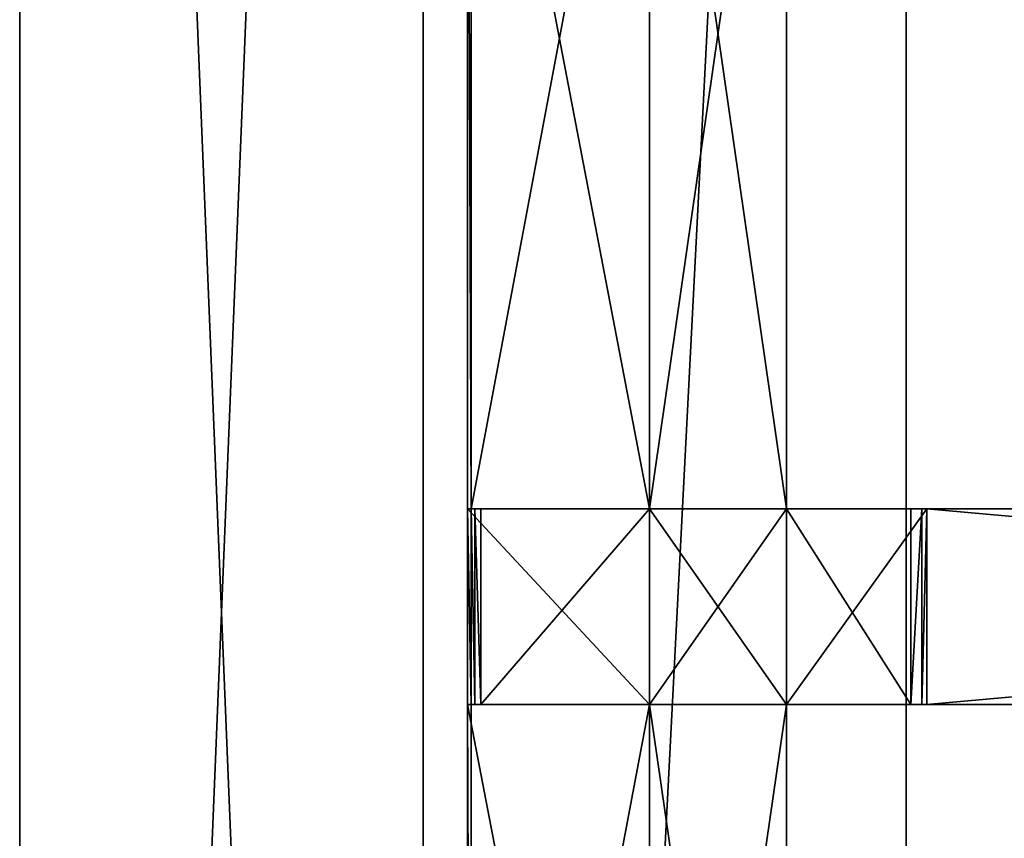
# Model space of a CAD drawing. Extents: x 0 to 35.8, y 0 to 27.5.
# Tile 126 of 256: x 0 to 2, y 13.4 to 15.1. Entities that reach past the tile are written whole.
import ezdxf

# ---------------------------------------------------------------- set-up
doc = ezdxf.new("R2010")
doc.units = 0
doc.header["$MEASUREMENT"] = 0
doc.layers.get('0').update_dxf_attribs({"color": 13, "linetype": 'CONTINUOUS'})
doc.layers.add('GRATE_-_1', color=250, linetype='CONTINUOUS')
doc.layers.add('RGM8058UC_-_BODY', color=252, linetype='CONTINUOUS')

# ---------------------------------------------------------------- blocks, each defined once
blk = doc.blocks.new('RGM8658UC_TRADECAD_V06_DXF')
at = {"layer": 'GRATE_-_1', "color": 0}
for p, q in [((0.9276, 16.0683, 7.2783), (0.9276, 14.101, 7.2783)), ((0.9276, 16.0683, 7.2783), (0.9276, 14.101, 7.2783)), ((0.9347, 14.101, 7.5334), (0.9347, 16.0683, 7.5334)), ((0.9347, 14.101, 7.5334), (0.9347, 16.0683, 7.5334)), ((1.3043, 16.0683, 7.0614), (1.3043, 14.101, 7.0614)), ((1.3043, 14.101, 7.5334), (1.3043, 16.0683, 7.5334)), ((1.3043, 16.0683, 7.2783), (1.3043, 14.101, 7.2783)), ((1.3043, 16.0683, 7.0614), (1.3043, 14.101, 7.0614)), ((1.3043, 16.0683, 7.2783), (1.3043, 14.101, 7.2783)), ((1.3043, 14.101, 7.5334), (1.3043, 16.0683, 7.5334)), ((1.5877, 14.101, 7.0614), (1.5877, 16.0683, 7.0614)), ((1.5877, 16.0683, 7.5334), (1.5877, 14.101, 7.5334)), ((1.5877, 14.101, 7.0614), (1.5877, 16.0683, 7.0614)), ((1.5877, 16.0683, 7.5334), (1.5877, 14.101, 7.5334)), ((0.9276, 13.6955, 7.2783), (0.9276, 14.101, 7.2783)), ((0.9276, 14.101, 7.2783), (0.9347, 14.101, 7.5334)), ((1.3043, 14.101, 7.2783), (0.9276, 14.101, 7.2783)), ((0.9276, 13.6955, 7.2783), (0.9276, 14.101, 7.2783)), ((1.3043, 14.101, 7.2783), (0.9276, 14.101, 7.2783)), ((0.9276, 14.101, 7.2783), (0.9347, 14.101, 7.5334)), ((0.9347, 14.101, 7.5334), (0.9347, 13.6955, 7.5334)), ((0.9347, 14.101, 7.5334), (0.9427, 14.101, 7.8865)), ((0.9347, 14.101, 7.5334), (0.9347, 13.6955, 7.5334)), ((1.3043, 14.101, 7.5334), (0.9347, 14.101, 7.5334)), ((0.9347, 14.101, 7.5334), (0.9427, 14.101, 7.8865)), ((1.3043, 14.101, 7.5334), (0.9347, 14.101, 7.5334)), ((0.9548, 14.101, 8.2709), (0.9427, 14.101, 7.8865)), ((0.9427, 14.101, 7.8865), (1.3043, 14.101, 7.8865)), ((0.9427, 13.6955, 7.8865), (0.9427, 14.101, 7.8865)), ((0.9548, 14.101, 8.2709), (0.9427, 14.101, 7.8865)), ((0.9427, 13.6955, 7.8865), (0.9427, 14.101, 7.8865)), ((0.9427, 14.101, 7.8865), (1.3043, 14.101, 7.8865)), ((1.3043, 14.101, 8.2709), (0.9548, 14.101, 8.2709)), ((0.9548, 14.101, 8.2709), (0.9548, 13.6955, 8.2709)), ((1.3043, 14.101, 8.2709), (0.9548, 14.101, 8.2709)), ((0.9548, 14.101, 8.2709), (0.9548, 13.6955, 8.2709)), ((1.3043, 14.101, 7.0614), (1.5877, 14.101, 7.0614)), ((1.3043, 14.101, 7.8865), (1.3043, 14.101, 8.2709)), ((1.3043, 13.6955, 8.2709), (1.3043, 14.101, 8.2709)), ((1.3043, 14.101, 8.2709), (1.5877, 14.101, 8.2709)), ((1.5877, 14.101, 7.5334), (1.3043, 14.101, 7.5334)), ((1.3043, 14.101, 7.0614), (1.5877, 14.101, 7.0614)), ((1.3043, 14.101, 7.0614), (1.3043, 13.6955, 7.0614)), ((1.3043, 14.101, 7.2783), (1.3043, 14.101, 7.0614)), ((1.5877, 14.101, 7.8865), (1.3043, 14.101, 7.8865)), ((1.3043, 14.101, 7.8865), (1.3043, 14.101, 7.5334)), ((1.5877, 14.101, 7.5334), (1.3043, 14.101, 7.5334)), ((1.3043, 13.6955, 7.2783), (1.3043, 14.101, 7.2783)), ((1.3043, 14.101, 8.2709), (1.5877, 14.101, 8.2709)), ((1.3043, 14.101, 7.8865), (1.3043, 14.101, 8.2709)), ((1.5877, 14.101, 7.8865), (1.3043, 14.101, 7.8865)), ((1.3043, 13.6955, 8.2709), (1.3043, 14.101, 8.2709)), ((1.3043, 14.101, 7.2783), (1.3043, 14.101, 7.0614)), ((1.3043, 13.6955, 7.2783), (1.3043, 14.101, 7.2783)), ((1.3043, 14.101, 7.0614), (1.3043, 13.6955, 7.0614)), ((1.3043, 14.101, 7.8865), (1.3043, 14.101, 7.5334)), ((1.8784, 14.101, 8.2709), (1.5877, 14.101, 8.2709)), ((1.5877, 14.101, 8.2709), (1.5877, 14.101, 7.8865)), ((1.5877, 14.101, 7.8865), (1.8782, 14.101, 7.8865)), ((1.5877, 14.101, 8.2709), (1.5877, 13.6955, 8.2709)), ((1.5877, 13.6955, 7.0614), (1.5877, 14.101, 7.0614)), ((1.5877, 14.101, 8.2709), (1.5877, 13.6955, 8.2709)), ((1.8784, 14.101, 8.2709), (1.5877, 14.101, 8.2709)), ((1.5877, 14.101, 7.5334), (1.5877, 14.101, 7.8865)), ((1.5877, 14.101, 7.0614), (1.5877, 14.101, 7.5334)), ((1.5877, 14.101, 8.2709), (1.5877, 14.101, 7.8865)), ((1.5877, 14.101, 7.8865), (1.8782, 14.101, 7.8865)), ((1.5877, 14.101, 7.5334), (1.5877, 14.101, 7.8865)), ((1.5877, 14.101, 7.5334), (1.8679, 14.101, 7.5334)), ((1.5877, 14.101, 7.5334), (1.8679, 14.101, 7.5334)), ((1.5877, 14.101, 7.0614), (1.5877, 14.101, 7.5334)), ((1.5877, 14.101, 7.0614), (1.8451, 14.101, 7.0614)), ((1.5877, 14.101, 7.0614), (1.8451, 14.101, 7.0614)), ((1.5877, 13.6955, 7.0614), (1.5877, 14.101, 7.0614)), ((1.8451, 14.101, 7.0614), (1.8451, 13.6955, 7.0614)), ((1.8679, 14.101, 7.5334), (1.8451, 14.101, 7.0614)), ((1.8679, 14.101, 7.5334), (1.8451, 14.101, 7.0614)), ((1.8451, 14.101, 7.0614), (1.8451, 13.6955, 7.0614)), ((1.8679, 14.101, 7.5334), (1.8679, 13.6955, 7.5334)), ((1.8782, 14.101, 7.8865), (1.8679, 14.101, 7.5334)), ((1.8679, 14.101, 7.5334), (1.8679, 13.6955, 7.5334)), ((1.8782, 14.101, 7.8865), (1.8679, 14.101, 7.5334)), ((1.8782, 14.101, 7.8865), (1.8784, 14.101, 8.2709)), ((1.8782, 13.6955, 7.8865), (1.8782, 14.101, 7.8865)), ((1.8782, 14.101, 7.8865), (1.8784, 14.101, 8.2709)), ((1.8782, 14.101, 7.8865), (6.4124, 14.101, 7.8865)), ((1.8782, 13.6955, 7.8865), (1.8782, 14.101, 7.8865)), ((1.8782, 14.101, 7.8865), (6.4124, 14.101, 7.8865)), ((1.8784, 14.101, 8.2709), (1.8784, 13.6955, 8.2709)), ((6.4128, 14.101, 8.2709), (1.8784, 14.101, 8.2709)), ((1.8784, 14.101, 8.2709), (1.8784, 13.6955, 8.2709)), ((6.4128, 14.101, 8.2709), (1.8784, 14.101, 8.2709)), ((0.9347, 13.6955, 7.5334), (0.9276, 13.6955, 7.2783)), ((0.9276, 13.6955, 7.2783), (1.3043, 13.6955, 7.2783)), ((0.9276, 13.6955, 7.2783), (1.3043, 13.6955, 7.2783)), ((0.9276, 13.6955, 7.2783), (0.9276, 11.7374, 7.2783)), ((0.9276, 13.6955, 7.2783), (0.9276, 11.7374, 7.2783)), ((0.9347, 13.6955, 7.5334), (0.9276, 13.6955, 7.2783)), ((1.3043, 13.6955, 7.5334), (0.9347, 13.6955, 7.5334)), ((0.9347, 13.6955, 7.5334), (0.9427, 13.6955, 7.8865)), ((0.9347, 11.7395, 7.5334), (0.9347, 13.6955, 7.5334)), ((1.3043, 13.6955, 7.5334), (0.9347, 13.6955, 7.5334)), ((0.9347, 13.6955, 7.5334), (0.9427, 13.6955, 7.8865)), ((0.9347, 11.7395, 7.5334), (0.9347, 13.6955, 7.5334)), ((0.9427, 13.6955, 7.8865), (1.3043, 13.6955, 7.8865)), ((0.9427, 13.6955, 7.8865), (1.3043, 13.6955, 7.8865)), ((0.9427, 13.6955, 7.8865), (0.9548, 13.6955, 8.2709)), ((0.9427, 13.6955, 7.8865), (0.9548, 13.6955, 8.2709)), ((0.9548, 13.6955, 8.2709), (1.3043, 13.6955, 8.2709)), ((0.9548, 13.6955, 8.2709), (1.3043, 13.6955, 8.2709)), ((1.3043, 13.6955, 7.8865), (1.3043, 13.6955, 7.5334)), ((1.3043, 13.6955, 8.2709), (1.3043, 13.6955, 7.8865)), ((1.5877, 13.6955, 8.2709), (1.3043, 13.6955, 8.2709)), ((1.3043, 13.6955, 7.5334), (1.3043, 11.7395, 7.5334)), ((1.3043, 13.6955, 7.0614), (1.5877, 13.6955, 7.0614)), ((1.3043, 13.6955, 7.0614), (1.5877, 13.6955, 7.0614)), ((1.3043, 13.6955, 7.0614), (1.3043, 11.7356, 7.0614)), ((1.5877, 13.6955, 7.5334), (1.3043, 13.6955, 7.5334)), ((1.3043, 13.6955, 7.8865), (1.3043, 13.6955, 7.5334)), ((1.3043, 13.6955, 7.8865), (1.5877, 13.6955, 7.8865)), ((1.3043, 13.6955, 7.8865), (1.5877, 13.6955, 7.8865)), ((1.3043, 13.6955, 8.2709), (1.3043, 13.6955, 7.8865)), ((1.5877, 13.6955, 8.2709), (1.3043, 13.6955, 8.2709)), ((1.3043, 13.6955, 7.0614), (1.3043, 13.6955, 7.2783)), ((1.3043, 13.6955, 7.2783), (1.3043, 11.7374, 7.2783)), ((1.3043, 13.6955, 7.0614), (1.3043, 11.7356, 7.0614)), ((1.3043, 13.6955, 7.0614), (1.3043, 13.6955, 7.2783)), ((1.3043, 13.6955, 7.5334), (1.3043, 11.7395, 7.5334)), ((1.5877, 13.6955, 7.5334), (1.3043, 13.6955, 7.5334)), ((1.3043, 13.6955, 7.2783), (1.3043, 11.7374, 7.2783)), ((1.8782, 13.6955, 7.8865), (1.5877, 13.6955, 7.8865)), ((1.5877, 13.6955, 7.8865), (1.5877, 13.6955, 8.2709)), ((1.5877, 13.6955, 8.2709), (1.8784, 13.6955, 8.2709)), ((1.5877, 11.7356, 7.0614), (1.5877, 13.6955, 7.0614)), ((1.5877, 13.6955, 8.2709), (1.8784, 13.6955, 8.2709)), ((1.5877, 13.6955, 7.8865), (1.5877, 13.6955, 7.5334)), ((1.5877, 13.6955, 7.8865), (1.5877, 13.6955, 8.2709)), ((1.5877, 13.6955, 7.5334), (1.5877, 11.7395, 7.5334)), ((1.5877, 11.7356, 7.0614), (1.5877, 13.6955, 7.0614)), ((1.5877, 13.6955, 7.5334), (1.5877, 11.7395, 7.5334)), ((1.5877, 13.6955, 7.5334), (1.5877, 13.6955, 7.0614)), ((1.8679, 13.6955, 7.5334), (1.5877, 13.6955, 7.5334)), ((1.5877, 13.6955, 7.8865), (1.5877, 13.6955, 7.5334)), ((1.8782, 13.6955, 7.8865), (1.5877, 13.6955, 7.8865)), ((1.8451, 13.6955, 7.0614), (1.5877, 13.6955, 7.0614)), ((1.5877, 13.6955, 7.5334), (1.5877, 13.6955, 7.0614)), ((1.8679, 13.6955, 7.5334), (1.5877, 13.6955, 7.5334)), ((1.8451, 13.6955, 7.0614), (1.5877, 13.6955, 7.0614)), ((1.8451, 13.6955, 7.0614), (1.8679, 13.6955, 7.5334)), ((1.8451, 13.6955, 7.0614), (1.8679, 13.6955, 7.5334)), ((1.8679, 13.6955, 7.5334), (1.8782, 13.6955, 7.8865)), ((1.8679, 13.6955, 7.5334), (1.8782, 13.6955, 7.8865)), ((1.8784, 13.6955, 8.2709), (1.8782, 13.6955, 7.8865)), ((1.8782, 13.6955, 7.8865), (6.4124, 13.6955, 7.8865)), ((1.8784, 13.6955, 8.2709), (1.8782, 13.6955, 7.8865)), ((1.8782, 13.6955, 7.8865), (6.4124, 13.6955, 7.8865)), ((6.4128, 13.6955, 8.2709), (1.8784, 13.6955, 8.2709)), ((6.4128, 13.6955, 8.2709), (1.8784, 13.6955, 8.2709))]:
    blk.add_line(p, q, dxfattribs=at)
at = {"layer": 'RGM8058UC_-_BODY', "color": 0}
for p, q in [((0, 3.6756, 7.4867), (0, 24.0972, 7.4867)), ((0, 3.6756, 5.9479), (0, 24.0972, 5.9479)), ((0, 3.6756, 7.4867), (0, 24.0972, 7.4867)), ((0, 3.6756, 5.9479), (0, 24.0972, 5.9479)), ((0, 3.6756), (0, 24.0972)), ((0, 3.6756), (0, 24.0972)), ((0.8357, 24.0972, 7.4867), (0.8357, 3.6756, 7.4867)), ((0.8357, 3.6756), (0.8357, 24.0972)), ((0.8357, 24.0972, 7.4867), (0.8357, 3.6756, 7.4867)), ((0.8357, 24.0972, 6.7115), (0.8357, 3.6756, 6.7115)), ((0.8357, 24.0972, 6.7115), (0.8357, 3.6756, 6.7115)), ((0.8357, 3.6756), (0.8357, 24.0972)), ((1.8357, 4.6756, 6.7115), (1.8357, 23.0972, 6.7115)), ((1.8357, 23.0972, 6.032), (1.8357, 4.6756, 6.032)), ((1.8357, 4.6756, 6.7115), (1.8357, 23.0972, 6.7115)), ((1.8357, 23.0972, 6.032), (1.8357, 4.6756, 6.032))]:
    blk.add_line(p, q, dxfattribs=at)
at = {"layer": 'GRATE_-_1', "color": 250}
mesh = blk.add_polyface(dxfattribs=at)
corners = [(1.3043, 14.101, 7.2783), (0.9276, 16.0683, 7.2783), (0.9276, 14.101, 7.2783), (1.3043, 16.0683, 7.2783)]
mesh.append_faces([[corners[k] for k in face] for face in [(0, 1, 2), (1, 0, 3)]], dxfattribs={"vtx0": -1, "color": 250})
mesh = blk.add_polyface(dxfattribs=at)
corners = [(0.9276, 16.0683, 7.2783), (0.9347, 14.101, 7.5334), (0.9276, 14.101, 7.2783), (0.9347, 16.0683, 7.5334)]
mesh.append_faces([[corners[k] for k in face] for face in [(0, 1, 2), (1, 0, 3)]], dxfattribs={"vtx0": -1, "color": 250})
mesh = blk.add_polyface(dxfattribs=at)
corners = [(1.3043, 16.0683, 7.5334), (0.9347, 14.101, 7.5334), (0.9347, 16.0683, 7.5334), (1.3043, 14.101, 7.5334)]
mesh.append_faces([[corners[k] for k in face] for face in [(0, 1, 2), (1, 0, 3)]], dxfattribs={"vtx0": -1, "color": 250})
mesh = blk.add_polyface(dxfattribs=at)
corners = [(1.5877, 14.101, 7.0614), (1.3043, 16.0683, 7.0614), (1.3043, 14.101, 7.0614), (1.5877, 16.0683, 7.0614)]
mesh.append_faces([[corners[k] for k in face] for face in [(0, 1, 2), (1, 0, 3)]], dxfattribs={"vtx0": -1, "color": 250})
mesh = blk.add_polyface(dxfattribs=at)
corners = [(1.5877, 16.0683, 7.5334), (1.3043, 14.101, 7.5334), (1.3043, 16.0683, 7.5334), (1.5877, 14.101, 7.5334)]
mesh.append_faces([[corners[k] for k in face] for face in [(0, 1, 2), (1, 0, 3)]], dxfattribs={"vtx0": -1, "color": 250})
mesh = blk.add_polyface(dxfattribs=at)
corners = [(1.3043, 16.0683, 7.0614), (1.3043, 14.101, 7.2783), (1.3043, 14.101, 7.0614), (1.3043, 16.0683, 7.2783)]
mesh.append_faces([[corners[k] for k in face] for face in [(0, 1, 2), (1, 0, 3)]], dxfattribs={"vtx0": -1, "color": 250})
mesh = blk.add_polyface(dxfattribs=at)
corners = [(1.5877, 16.0683, 7.5334), (1.5877, 14.101, 7.0614), (1.5877, 14.101, 7.5334), (1.5877, 16.0683, 7.0614)]
mesh.append_faces([[corners[k] for k in face] for face in [(0, 1, 2), (1, 0, 3)]], dxfattribs={"vtx0": -1, "color": 250})
mesh = blk.add_polyface(dxfattribs=at)
corners = [(0.9276, 14.101, 7.2783), (0.9347, 13.6955, 7.5334), (0.9276, 13.6955, 7.2783), (0.9347, 14.101, 7.5334)]
mesh.append_faces([[corners[k] for k in face] for face in [(0, 1, 2), (1, 0, 3)]], dxfattribs={"vtx0": -1, "color": 250})
mesh = blk.add_polyface(dxfattribs=at)
corners = [(1.3043, 13.6955, 7.2783), (0.9276, 14.101, 7.2783), (0.9276, 13.6955, 7.2783), (1.3043, 14.101, 7.2783)]
mesh.append_faces([[corners[k] for k in face] for face in [(0, 1, 2), (1, 0, 3)]], dxfattribs={"vtx0": -1, "color": 250})
mesh = blk.add_polyface(dxfattribs=at)
corners = [(0.9347, 14.101, 7.5334), (0.9427, 13.6955, 7.8865), (0.9347, 13.6955, 7.5334), (0.9427, 14.101, 7.8865)]
mesh.append_faces([[corners[k] for k in face] for face in [(0, 1, 2), (1, 0, 3)]], dxfattribs={"vtx0": -1, "color": 250})
mesh = blk.add_polyface(dxfattribs=at)
corners = [(1.3043, 14.101, 7.8865), (0.9347, 14.101, 7.5334), (1.3043, 14.101, 7.5334), (0.9427, 14.101, 7.8865)]
mesh.append_faces([[corners[k] for k in face] for face in [(0, 1, 2), (1, 0, 3)]], dxfattribs={"vtx0": -1, "color": 250})
mesh = blk.add_polyface(dxfattribs=at)
corners = [(1.3043, 14.101, 8.2709), (0.9427, 14.101, 7.8865), (1.3043, 14.101, 7.8865), (0.9548, 14.101, 8.2709)]
mesh.append_faces([[corners[k] for k in face] for face in [(0, 1, 2), (1, 0, 3)]], dxfattribs={"vtx0": -1, "color": 250})
mesh = blk.add_polyface(dxfattribs=at)
corners = [(0.9427, 14.101, 7.8865), (0.9548, 13.6955, 8.2709), (0.9427, 13.6955, 7.8865), (0.9548, 14.101, 8.2709)]
mesh.append_faces([[corners[k] for k in face] for face in [(0, 1, 2), (1, 0, 3)]], dxfattribs={"vtx0": -1, "color": 250})
mesh = blk.add_polyface(dxfattribs=at)
corners = [(1.3043, 14.101, 8.2709), (0.9548, 13.6955, 8.2709), (0.9548, 14.101, 8.2709), (1.3043, 13.6955, 8.2709)]
mesh.append_faces([[corners[k] for k in face] for face in [(0, 1, 2), (1, 0, 3)]], dxfattribs={"vtx0": -1, "color": 250})
mesh = blk.add_polyface(dxfattribs=at)
corners = [(1.5877, 14.101, 8.2709), (1.3043, 13.6955, 8.2709), (1.3043, 14.101, 8.2709), (1.5877, 13.6955, 8.2709)]
mesh.append_faces([[corners[k] for k in face] for face in [(0, 1, 2), (1, 0, 3)]], dxfattribs={"vtx0": -1, "color": 250})
mesh = blk.add_polyface(dxfattribs=at)
corners = [(1.5877, 13.6955, 7.0614), (1.3043, 14.101, 7.0614), (1.3043, 13.6955, 7.0614), (1.5877, 14.101, 7.0614)]
mesh.append_faces([[corners[k] for k in face] for face in [(0, 1, 2), (1, 0, 3)]], dxfattribs={"vtx0": -1, "color": 250})
mesh = blk.add_polyface(dxfattribs=at)
corners = [(1.5877, 14.101, 7.8865), (1.3043, 14.101, 7.5334), (1.5877, 14.101, 7.5334), (1.3043, 14.101, 7.8865)]
mesh.append_faces([[corners[k] for k in face] for face in [(0, 1, 2), (1, 0, 3)]], dxfattribs={"vtx0": -1, "color": 250})
mesh = blk.add_polyface(dxfattribs=at)
corners = [(1.5877, 14.101, 8.2709), (1.3043, 14.101, 7.8865), (1.5877, 14.101, 7.8865), (1.3043, 14.101, 8.2709)]
mesh.append_faces([[corners[k] for k in face] for face in [(0, 1, 2), (1, 0, 3)]], dxfattribs={"vtx0": -1, "color": 250})
mesh = blk.add_polyface(dxfattribs=at)
corners = [(1.3043, 14.101, 7.0614), (1.3043, 13.6955, 7.2783), (1.3043, 13.6955, 7.0614), (1.3043, 14.101, 7.2783)]
mesh.append_faces([[corners[k] for k in face] for face in [(0, 1, 2), (1, 0, 3)]], dxfattribs={"vtx0": -1, "color": 250})
mesh = blk.add_polyface(dxfattribs=at)
corners = [(1.8784, 14.101, 8.2709), (1.5877, 14.101, 7.8865), (1.8782, 14.101, 7.8865), (1.5877, 14.101, 8.2709)]
mesh.append_faces([[corners[k] for k in face] for face in [(0, 1, 2), (1, 0, 3)]], dxfattribs={"vtx0": -1, "color": 250})
mesh = blk.add_polyface(dxfattribs=at)
corners = [(1.8784, 14.101, 8.2709), (1.5877, 13.6955, 8.2709), (1.5877, 14.101, 8.2709), (1.8784, 13.6955, 8.2709)]
mesh.append_faces([[corners[k] for k in face] for face in [(0, 1, 2), (1, 0, 3)]], dxfattribs={"vtx0": -1, "color": 250})
mesh = blk.add_polyface(dxfattribs=at)
corners = [(1.8782, 14.101, 7.8865), (1.5877, 14.101, 7.5334), (1.8679, 14.101, 7.5334), (1.5877, 14.101, 7.8865)]
mesh.append_faces([[corners[k] for k in face] for face in [(0, 1, 2), (1, 0, 3)]], dxfattribs={"vtx0": -1, "color": 250})
mesh = blk.add_polyface(dxfattribs=at)
corners = [(1.8679, 14.101, 7.5334), (1.5877, 14.101, 7.0614), (1.8451, 14.101, 7.0614), (1.5877, 14.101, 7.5334)]
mesh.append_faces([[corners[k] for k in face] for face in [(0, 1, 2), (1, 0, 3)]], dxfattribs={"vtx0": -1, "color": 250})
mesh = blk.add_polyface(dxfattribs=at)
corners = [(1.8451, 13.6955, 7.0614), (1.5877, 14.101, 7.0614), (1.5877, 13.6955, 7.0614), (1.8451, 14.101, 7.0614)]
mesh.append_faces([[corners[k] for k in face] for face in [(0, 1, 2), (1, 0, 3)]], dxfattribs={"vtx0": -1, "color": 250})
mesh = blk.add_polyface(dxfattribs=at)
corners = [(1.8679, 14.101, 7.5334), (1.8451, 13.6955, 7.0614), (1.8679, 13.6955, 7.5334), (1.8451, 14.101, 7.0614)]
mesh.append_faces([[corners[k] for k in face] for face in [(0, 1, 2), (1, 0, 3)]], dxfattribs={"vtx0": -1, "color": 250})
mesh = blk.add_polyface(dxfattribs=at)
corners = [(1.8782, 14.101, 7.8865), (1.8679, 13.6955, 7.5334), (1.8782, 13.6955, 7.8865), (1.8679, 14.101, 7.5334)]
mesh.append_faces([[corners[k] for k in face] for face in [(0, 1, 2), (1, 0, 3)]], dxfattribs={"vtx0": -1, "color": 250})
mesh = blk.add_polyface(dxfattribs=at)
corners = [(6.4128, 14.101, 8.2709), (1.8782, 14.101, 7.8865), (6.4124, 14.101, 7.8865), (1.8784, 14.101, 8.2709)]
mesh.append_faces([[corners[k] for k in face] for face in [(0, 1, 2), (1, 0, 3)]], dxfattribs={"vtx0": -1, "color": 250})
mesh = blk.add_polyface(dxfattribs=at)
corners = [(6.4124, 13.6955, 7.8865), (1.8782, 14.101, 7.8865), (1.8782, 13.6955, 7.8865), (6.4124, 14.101, 7.8865)]
mesh.append_faces([[corners[k] for k in face] for face in [(0, 1, 2), (1, 0, 3)]], dxfattribs={"vtx0": -1, "color": 250})
mesh = blk.add_polyface(dxfattribs=at)
corners = [(6.4128, 14.101, 8.2709), (1.8784, 13.6955, 8.2709), (1.8784, 14.101, 8.2709), (6.4128, 13.6955, 8.2709)]
mesh.append_faces([[corners[k] for k in face] for face in [(0, 1, 2), (1, 0, 3)]], dxfattribs={"vtx0": -1, "color": 250})
mesh = blk.add_polyface(dxfattribs=at)
corners = [(1.3043, 11.7374, 7.2783), (0.9276, 13.6955, 7.2783), (0.9276, 11.7374, 7.2783), (1.3043, 13.6955, 7.2783)]
mesh.append_faces([[corners[k] for k in face] for face in [(0, 1, 2), (1, 0, 3)]], dxfattribs={"vtx0": -1, "color": 250})
mesh = blk.add_polyface(dxfattribs=at)
corners = [(0.9276, 13.6955, 7.2783), (0.9347, 11.7395, 7.5334), (0.9276, 11.7374, 7.2783), (0.9347, 13.6955, 7.5334)]
mesh.append_faces([[corners[k] for k in face] for face in [(0, 1, 2), (1, 0, 3)]], dxfattribs={"vtx0": -1, "color": 250})
mesh = blk.add_polyface(dxfattribs=at)
corners = [(0.9427, 13.6955, 7.8865), (1.3043, 13.6955, 7.5334), (0.9347, 13.6955, 7.5334), (1.3043, 13.6955, 7.8865)]
mesh.append_faces([[corners[k] for k in face] for face in [(0, 1, 2), (1, 0, 3)]], dxfattribs={"vtx0": -1, "color": 250})
mesh = blk.add_polyface(dxfattribs=at)
corners = [(1.3043, 13.6955, 7.5334), (0.9347, 11.7395, 7.5334), (0.9347, 13.6955, 7.5334), (1.3043, 11.7395, 7.5334)]
mesh.append_faces([[corners[k] for k in face] for face in [(0, 1, 2), (1, 0, 3)]], dxfattribs={"vtx0": -1, "color": 250})
mesh = blk.add_polyface(dxfattribs=at)
corners = [(0.9548, 13.6955, 8.2709), (1.3043, 13.6955, 7.8865), (0.9427, 13.6955, 7.8865), (1.3043, 13.6955, 8.2709)]
mesh.append_faces([[corners[k] for k in face] for face in [(0, 1, 2), (1, 0, 3)]], dxfattribs={"vtx0": -1, "color": 250})
mesh = blk.add_polyface(dxfattribs=at)
corners = [(1.5877, 11.7356, 7.0614), (1.3043, 13.6955, 7.0614), (1.3043, 11.7356, 7.0614), (1.5877, 13.6955, 7.0614)]
mesh.append_faces([[corners[k] for k in face] for face in [(0, 1, 2), (1, 0, 3)]], dxfattribs={"vtx0": -1, "color": 250})
mesh = blk.add_polyface(dxfattribs=at)
corners = [(1.3043, 13.6955, 7.8865), (1.5877, 13.6955, 7.5334), (1.3043, 13.6955, 7.5334), (1.5877, 13.6955, 7.8865)]
mesh.append_faces([[corners[k] for k in face] for face in [(0, 1, 2), (1, 0, 3)]], dxfattribs={"vtx0": -1, "color": 250})
mesh = blk.add_polyface(dxfattribs=at)
corners = [(1.3043, 13.6955, 8.2709), (1.5877, 13.6955, 7.8865), (1.3043, 13.6955, 7.8865), (1.5877, 13.6955, 8.2709)]
mesh.append_faces([[corners[k] for k in face] for face in [(0, 1, 2), (1, 0, 3)]], dxfattribs={"vtx0": -1, "color": 250})
mesh = blk.add_polyface(dxfattribs=at)
corners = [(1.3043, 13.6955, 7.0614), (1.3043, 11.7374, 7.2783), (1.3043, 11.7356, 7.0614), (1.3043, 13.6955, 7.2783)]
mesh.append_faces([[corners[k] for k in face] for face in [(0, 1, 2), (1, 0, 3)]], dxfattribs={"vtx0": -1, "color": 250})
mesh = blk.add_polyface(dxfattribs=at)
corners = [(1.5877, 13.6955, 7.5334), (1.3043, 11.7395, 7.5334), (1.3043, 13.6955, 7.5334), (1.5877, 11.7395, 7.5334)]
mesh.append_faces([[corners[k] for k in face] for face in [(0, 1, 2), (1, 0, 3)]], dxfattribs={"vtx0": -1, "color": 250})
mesh = blk.add_polyface(dxfattribs=at)
corners = [(1.5877, 13.6955, 8.2709), (1.8782, 13.6955, 7.8865), (1.5877, 13.6955, 7.8865), (1.8784, 13.6955, 8.2709)]
mesh.append_faces([[corners[k] for k in face] for face in [(0, 1, 2), (1, 0, 3)]], dxfattribs={"vtx0": -1, "color": 250})
mesh = blk.add_polyface(dxfattribs=at)
corners = [(1.5877, 11.7395, 7.5334), (1.5877, 13.6955, 7.0614), (1.5877, 11.7356, 7.0614), (1.5877, 13.6955, 7.5334)]
mesh.append_faces([[corners[k] for k in face] for face in [(0, 1, 2), (1, 0, 3)]], dxfattribs={"vtx0": -1, "color": 250})
mesh = blk.add_polyface(dxfattribs=at)
corners = [(1.5877, 13.6955, 7.8865), (1.8679, 13.6955, 7.5334), (1.5877, 13.6955, 7.5334), (1.8782, 13.6955, 7.8865)]
mesh.append_faces([[corners[k] for k in face] for face in [(0, 1, 2), (1, 0, 3)]], dxfattribs={"vtx0": -1, "color": 250})
mesh = blk.add_polyface(dxfattribs=at)
corners = [(1.5877, 13.6955, 7.5334), (1.8451, 13.6955, 7.0614), (1.5877, 13.6955, 7.0614), (1.8679, 13.6955, 7.5334)]
mesh.append_faces([[corners[k] for k in face] for face in [(0, 1, 2), (1, 0, 3)]], dxfattribs={"vtx0": -1, "color": 250})
mesh = blk.add_polyface(dxfattribs=at)
corners = [(1.8784, 13.6955, 8.2709), (6.4124, 13.6955, 7.8865), (1.8782, 13.6955, 7.8865), (6.4128, 13.6955, 8.2709)]
mesh.append_faces([[corners[k] for k in face] for face in [(0, 1, 2), (1, 0, 3)]], dxfattribs={"vtx0": -1, "color": 250})
at = {"layer": 'RGM8058UC_-_BODY', "color": 252}
mesh = blk.add_polyface(dxfattribs=at)
corners = [(0.8357, 24.0972, 7.4867), (0, 3.6756, 7.4867), (0, 24.0972, 7.4867), (0.8357, 3.6756, 7.4867)]
mesh.append_faces([[corners[k] for k in face] for face in [(0, 1, 2), (1, 0, 3)]], dxfattribs={"vtx0": -1, "color": 252})
mesh = blk.add_polyface(dxfattribs=at)
corners = [(0, 24.0972, 5.9479), (0, 3.6756, 7.4867), (0, 3.6756, 5.9479), (0, 24.0972, 7.4867)]
mesh.append_faces([[corners[k] for k in face] for face in [(0, 1, 2), (1, 0, 3)]], dxfattribs={"vtx0": -1, "color": 252})
mesh = blk.add_polyface(dxfattribs=at)
corners = [(0, 24.0972), (0, 3.6756, 5.9479), (0, 3.6756), (0, 24.0972, 5.9479)]
mesh.append_faces([[corners[k] for k in face] for face in [(0, 1, 2), (1, 0, 3)]], dxfattribs={"vtx0": -1, "color": 252})
mesh = blk.add_polyface(dxfattribs=at)
corners = [(0.8357, 3.6756), (0, 24.0972), (0, 3.6756), (0.8357, 24.0972)]
mesh.append_faces([[corners[k] for k in face] for face in [(0, 1, 2), (1, 0, 3)]], dxfattribs={"vtx0": -1, "color": 252})
mesh = blk.add_polyface(dxfattribs=at)
corners = [(0.8357, 24.0972, 7.4867), (0.8357, 3.6756, 6.7115), (0.8357, 3.6756, 7.4867), (0.8357, 24.0972, 6.7115)]
mesh.append_faces([[corners[k] for k in face] for face in [(0, 1, 2), (1, 0, 3)]], dxfattribs={"vtx0": -1, "color": 252})
mesh = blk.add_polyface(dxfattribs=at)
corners = [(1.8357, 23.0972, 6.7115), (0.8357, 3.6756, 6.7115), (0.8357, 24.0972, 6.7115), (1.8357, 4.6756, 6.7115)]
mesh.append_faces([[corners[k] for k in face] for face in [(0, 1, 2), (1, 0, 3)]], dxfattribs={"vtx0": -1, "color": 252})
mesh = blk.add_polyface(dxfattribs=at)
corners = [(12.2007, 3.6756), (0.8357, 24.0972), (0.8357, 3.6756), (12.2007, 24.0972)]
mesh.append_faces([[corners[k] for k in face] for face in [(0, 1, 2), (1, 0, 3)]], dxfattribs={"vtx0": -1, "color": 252})
mesh = blk.add_polyface(dxfattribs=at)
corners = [(1.8357, 23.0972, 6.7115), (1.8357, 4.6756, 6.032), (1.8357, 4.6756, 6.7115), (1.8357, 23.0972, 6.032)]
mesh.append_faces([[corners[k] for k in face] for face in [(0, 1, 2), (1, 0, 3)]], dxfattribs={"vtx0": -1, "color": 252})
mesh = blk.add_polyface(dxfattribs=at)
corners = [(11.9257, 23.0972, 6.032), (1.8357, 4.6756, 6.032), (1.8357, 23.0972, 6.032), (11.9257, 4.6756, 6.032)]
mesh.append_faces([[corners[k] for k in face] for face in [(0, 1, 2), (1, 0, 3)]], dxfattribs={"vtx0": -1, "color": 252})

msp = doc.modelspace()

# ---------------------------------------------------------------- block references
at = {"color": 0}
msp.add_blockref('RGM8658UC_TRADECAD_V06_DXF', (0, 0), dxfattribs=at)

doc.saveas('drawing.dxf')
